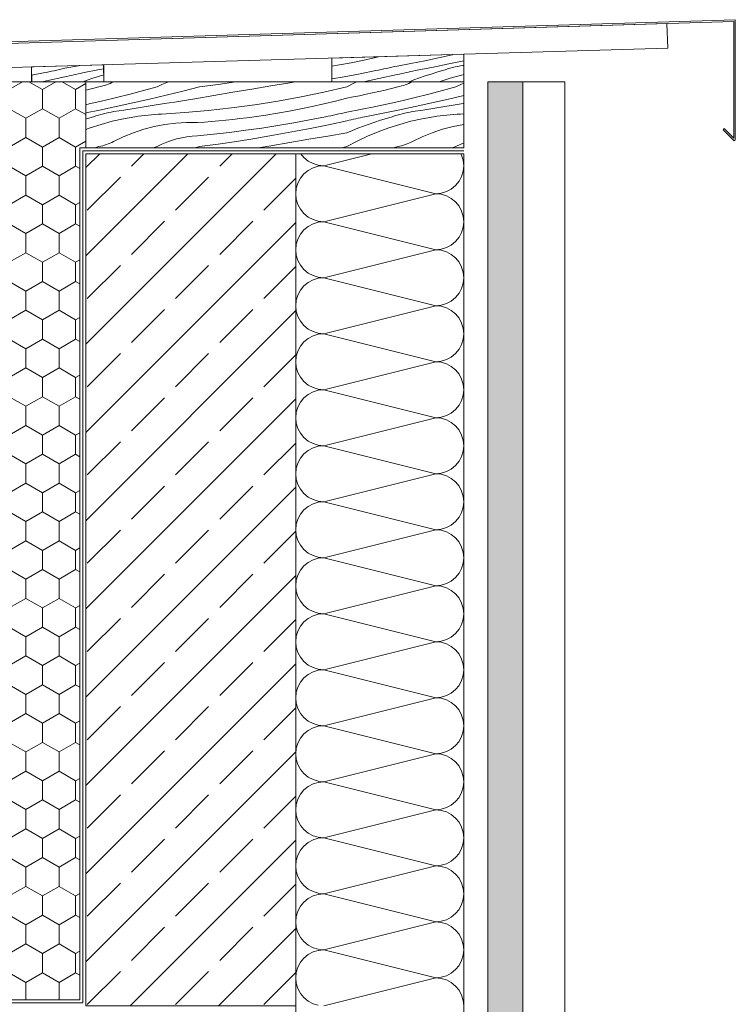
# Model space of a CAD drawing. Header units: metres. Extents: x -58265 to 854892, y -56510 to 35250.
# Tile 29 of 47: x 601743 to 602340, y -23649 to -22828. Entities that reach past the tile are written whole.
import ezdxf

# ---------------------------------------------------------------- set-up
doc = ezdxf.new("R2010")
doc.units = ezdxf.units.M
doc.header["$LTSCALE"] = 0.05
doc.layers.add('A_1_Schraffuren', color=7, linetype='Continuous')
doc.layers.add('A_4_Details_Linien', color=7, linetype='Continuous')
doc.linetypes.add('_Bitumen_1lagig', pattern='A,0,[2,L220503_DokZentrum_Borna1.Shx,S=5.079365,R=0,X=0,Y=0],-640,0', length=640)

# ---------------------------------------------------------------- blocks, each defined once
blk = doc.blocks.new('*X5', base_point=(565636.85, -30579.79))
at = {"layer": 'A_1_Schraffuren', "color": 251, "linetype": 'Continuous', "lineweight": 13}
for p, q in [((601977.66, -22939.77), (601980.26, -22942.94)), ((601980.26, -22942.94), (601983.79, -22945.84)), ((601983.79, -22945.84), (601987.83, -22948)), ((602036.77, -22939.77), (601996.76, -22949.77)), ((602111.65, -22940.85), (602111.07, -22939.77)), ((602112.98, -22945.22), (602111.65, -22940.85)), ((602113.42, -22949.77), (602112.98, -22945.22)), ((601983.79, -22953.71), (601980.26, -22956.61)), ((601987.83, -22951.55), (601983.79, -22953.71)), ((601987.83, -22948), (601992.21, -22949.33)), ((601992.21, -22950.22), (601987.83, -22951.55)), ((601992.21, -22949.33), (601996.76, -22949.77)), ((601996.76, -22949.77), (601992.21, -22950.22)), ((602090.09, -22973.11), (601996.76, -22949.77)), ((602111.65, -22958.7), (602112.98, -22954.33)), ((602112.98, -22954.33), (602113.42, -22949.77)), ((601977.36, -22960.14), (601975.2, -22964.18)), ((601980.26, -22956.61), (601977.36, -22960.14)), ((602106.59, -22966.27), (602109.49, -22962.74)), ((602109.49, -22962.74), (602111.65, -22958.7)), ((601973.87, -22968.56), (601973.42, -22973.11)), ((601975.2, -22964.18), (601973.87, -22968.56)), ((602094.64, -22972.66), (602099.02, -22971.33)), ((602099.02, -22971.33), (602103.05, -22969.18)), ((602103.05, -22969.18), (602106.59, -22966.27)), ((601973.42, -22973.11), (601973.87, -22977.66)), ((601973.87, -22977.66), (601975.2, -22982.04)), ((602090.09, -22973.11), (601996.76, -22996.44)), ((602090.09, -22973.11), (602094.64, -22972.66)), ((602094.64, -22973.56), (602090.09, -22973.11)), ((602099.02, -22974.88), (602094.64, -22973.56)), ((602103.05, -22977.04), (602099.02, -22974.88)), ((602106.59, -22979.94), (602103.05, -22977.04)), ((602109.49, -22983.48), (602106.59, -22979.94)), ((601975.2, -22982.04), (601977.36, -22986.07)), ((601977.36, -22986.07), (601980.26, -22989.61)), ((602111.65, -22987.51), (602109.49, -22983.48)), ((602112.98, -22991.89), (602111.65, -22987.51)), ((601980.26, -22989.61), (601983.79, -22992.51)), ((601983.79, -22992.51), (601987.83, -22994.66)), ((601987.83, -22994.66), (601992.21, -22995.99)), ((601992.21, -22995.99), (601996.76, -22996.44)), ((601996.76, -22996.44), (601992.21, -22996.89)), ((602090.09, -23019.77), (601996.76, -22996.44)), ((602113.42, -22996.44), (602112.98, -22991.89)), ((602112.98, -23000.99), (602113.42, -22996.44)), ((601980.26, -23003.28), (601977.36, -23006.81)), ((601983.79, -23000.37), (601980.26, -23003.28)), ((601987.83, -22998.22), (601983.79, -23000.37)), ((601992.21, -22996.89), (601987.83, -22998.22)), ((602111.65, -23005.37), (602112.98, -23000.99)), ((601975.2, -23010.85), (601973.87, -23015.22)), ((601977.36, -23006.81), (601975.2, -23010.85)), ((602103.05, -23015.84), (602106.59, -23012.94)), ((602106.59, -23012.94), (602109.49, -23009.4)), ((602109.49, -23009.4), (602111.65, -23005.37)), ((601973.87, -23015.22), (601973.42, -23019.77)), ((601973.42, -23019.77), (601973.87, -23024.33)), ((602090.09, -23019.77), (601996.76, -23043.11)), ((602090.09, -23019.77), (602094.64, -23019.33)), ((602094.64, -23020.22), (602090.09, -23019.77)), ((602094.64, -23019.33), (602099.02, -23018)), ((602099.02, -23021.55), (602094.64, -23020.22)), ((602099.02, -23018), (602103.05, -23015.84)), ((601973.87, -23024.33), (601975.2, -23028.7)), ((601975.2, -23028.7), (601977.36, -23032.74)), ((602103.05, -23023.71), (602099.02, -23021.55)), ((602106.59, -23026.61), (602103.05, -23023.71)), ((602109.49, -23030.14), (602106.59, -23026.61)), ((601977.36, -23032.74), (601980.26, -23036.27)), ((601980.26, -23036.27), (601983.79, -23039.18)), ((602111.65, -23034.18), (602109.49, -23030.14)), ((602112.98, -23038.56), (602111.65, -23034.18)), ((601983.79, -23039.18), (601987.83, -23041.33)), ((601987.83, -23044.88), (601983.79, -23047.04)), ((601987.83, -23041.33), (601992.21, -23042.66)), ((601992.21, -23043.56), (601987.83, -23044.88)), ((601992.21, -23042.66), (601996.76, -23043.11)), ((601996.76, -23043.11), (601992.21, -23043.56)), ((602090.09, -23066.44), (601996.76, -23043.11)), ((602113.42, -23043.11), (602112.98, -23038.56)), ((602112.98, -23047.66), (602113.42, -23043.11)), ((601977.36, -23053.48), (601975.2, -23057.51)), ((601980.26, -23049.94), (601977.36, -23053.48)), ((601983.79, -23047.04), (601980.26, -23049.94)), ((602109.49, -23056.07), (602111.65, -23052.04)), ((602111.65, -23052.04), (602112.98, -23047.66)), ((601973.87, -23061.89), (601973.42, -23066.44)), ((601975.2, -23057.51), (601973.87, -23061.89)), ((602103.05, -23062.51), (602106.59, -23059.61)), ((602106.59, -23059.61), (602109.49, -23056.07)), ((601973.42, -23066.44), (601973.87, -23070.99)), ((602090.09, -23066.44), (601996.76, -23089.77)), ((602090.09, -23066.44), (602094.64, -23065.99)), ((602094.64, -23066.89), (602090.09, -23066.44)), ((602094.64, -23065.99), (602099.02, -23064.66)), ((602099.02, -23068.22), (602094.64, -23066.89)), ((602099.02, -23064.66), (602103.05, -23062.51)), ((602103.05, -23070.37), (602099.02, -23068.22)), ((602106.59, -23073.28), (602103.05, -23070.37)), ((601973.87, -23070.99), (601975.2, -23075.37)), ((601975.2, -23075.37), (601977.36, -23079.4)), ((602109.49, -23076.81), (602106.59, -23073.28)), ((602111.65, -23080.85), (602109.49, -23076.81)), ((601977.36, -23079.4), (601980.26, -23082.94)), ((601980.26, -23082.94), (601983.79, -23085.84)), ((601983.79, -23085.84), (601987.83, -23088)), ((602112.98, -23085.22), (602111.65, -23080.85)), ((602113.42, -23089.77), (602112.98, -23085.22)), ((601983.79, -23093.71), (601980.26, -23096.61)), ((601987.83, -23091.55), (601983.79, -23093.71)), ((601987.83, -23088), (601992.21, -23089.33)), ((601992.21, -23090.22), (601987.83, -23091.55)), ((601992.21, -23089.33), (601996.76, -23089.77)), ((601996.76, -23089.77), (601992.21, -23090.22)), ((602090.09, -23113.11), (601996.76, -23089.77)), ((602111.65, -23098.7), (602112.98, -23094.33)), ((602112.98, -23094.33), (602113.42, -23089.77)), ((601977.36, -23100.14), (601975.2, -23104.18)), ((601980.26, -23096.61), (601977.36, -23100.14)), ((602106.59, -23106.27), (602109.49, -23102.74)), ((602109.49, -23102.74), (602111.65, -23098.7)), ((601973.87, -23108.56), (601973.42, -23113.11)), ((601975.2, -23104.18), (601973.87, -23108.56)), ((602094.64, -23112.66), (602099.02, -23111.33)), ((602099.02, -23111.33), (602103.05, -23109.18)), ((602103.05, -23109.18), (602106.59, -23106.27)), ((601973.42, -23113.11), (601973.87, -23117.66)), ((601973.87, -23117.66), (601975.2, -23122.04)), ((602090.09, -23113.11), (601996.76, -23136.44)), ((602090.09, -23113.11), (602094.64, -23112.66)), ((602094.64, -23113.56), (602090.09, -23113.11)), ((602099.02, -23114.88), (602094.64, -23113.56)), ((602103.05, -23117.04), (602099.02, -23114.88)), ((602106.59, -23119.94), (602103.05, -23117.04)), ((601975.2, -23122.04), (601977.36, -23126.07)), ((601977.36, -23126.07), (601980.26, -23129.61)), ((602109.49, -23123.48), (602106.59, -23119.94)), ((602111.65, -23127.51), (602109.49, -23123.48)), ((602112.98, -23131.89), (602111.65, -23127.51)), ((601980.26, -23129.61), (601983.79, -23132.51)), ((601983.79, -23132.51), (601987.83, -23134.66)), ((601987.83, -23134.66), (601992.21, -23135.99)), ((601992.21, -23135.99), (601996.76, -23136.44)), ((602113.42, -23136.44), (602112.98, -23131.89)), ((601980.26, -23143.28), (601977.36, -23146.81)), ((601983.79, -23140.37), (601980.26, -23143.28)), ((601987.83, -23138.22), (601983.79, -23140.37)), ((601992.21, -23136.89), (601987.83, -23138.22)), ((601996.76, -23136.44), (601992.21, -23136.89)), ((602090.09, -23159.77), (601996.76, -23136.44)), ((602111.65, -23145.37), (602112.98, -23140.99)), ((602112.98, -23140.99), (602113.42, -23136.44)), ((601975.2, -23150.85), (601973.87, -23155.22)), ((601977.36, -23146.81), (601975.2, -23150.85)), ((602106.59, -23152.94), (602109.49, -23149.4)), ((602109.49, -23149.4), (602111.65, -23145.37)), ((601973.87, -23155.22), (601973.42, -23159.77)), ((601973.42, -23159.77), (601973.87, -23164.33)), ((602090.09, -23159.77), (601996.76, -23183.11)), ((602090.09, -23159.77), (602094.64, -23159.33)), ((602094.64, -23160.22), (602090.09, -23159.77)), ((602094.64, -23159.33), (602099.02, -23158)), ((602099.02, -23161.55), (602094.64, -23160.22)), ((602099.02, -23158), (602103.05, -23155.84)), ((602103.05, -23155.84), (602106.59, -23152.94)), ((601973.87, -23164.33), (601975.2, -23168.7)), ((601975.2, -23168.7), (601977.36, -23172.74)), ((602103.05, -23163.71), (602099.02, -23161.55)), ((602106.59, -23166.61), (602103.05, -23163.71)), ((602109.49, -23170.14), (602106.59, -23166.61)), ((601977.36, -23172.74), (601980.26, -23176.27)), ((601980.26, -23176.27), (601983.79, -23179.18)), ((602111.65, -23174.18), (602109.49, -23170.14)), ((602112.98, -23178.56), (602111.65, -23174.18)), ((601983.79, -23179.18), (601987.83, -23181.33)), ((601987.83, -23184.88), (601983.79, -23187.04)), ((601987.83, -23181.33), (601992.21, -23182.66)), ((601992.21, -23183.56), (601987.83, -23184.88)), ((601992.21, -23182.66), (601996.76, -23183.11)), ((601996.76, -23183.11), (601992.21, -23183.56)), ((602090.09, -23206.44), (601996.76, -23183.11)), ((602113.42, -23183.11), (602112.98, -23178.56)), ((602112.98, -23187.66), (602113.42, -23183.11)), ((601980.26, -23189.94), (601977.36, -23193.48)), ((601983.79, -23187.04), (601980.26, -23189.94)), ((602109.49, -23196.07), (602111.65, -23192.04)), ((602111.65, -23192.04), (602112.98, -23187.66)), ((601975.2, -23197.51), (601973.87, -23201.89)), ((601977.36, -23193.48), (601975.2, -23197.51)), ((602103.05, -23202.51), (602106.59, -23199.61)), ((602106.59, -23199.61), (602109.49, -23196.07)), ((601973.87, -23201.89), (601973.42, -23206.44)), ((601973.42, -23206.44), (601973.87, -23210.99)), ((602090.09, -23206.44), (601996.76, -23229.77)), ((602090.09, -23206.44), (602094.64, -23205.99)), ((602094.64, -23206.89), (602090.09, -23206.44)), ((602094.64, -23205.99), (602099.02, -23204.66)), ((602099.02, -23208.22), (602094.64, -23206.89)), ((602099.02, -23204.66), (602103.05, -23202.51)), ((602103.05, -23210.37), (602099.02, -23208.22)), ((601973.87, -23210.99), (601975.2, -23215.37)), ((601975.2, -23215.37), (601977.36, -23219.4)), ((602106.59, -23213.28), (602103.05, -23210.37)), ((602109.49, -23216.81), (602106.59, -23213.28)), ((602111.65, -23220.85), (602109.49, -23216.81)), ((601977.36, -23219.4), (601980.26, -23222.94)), ((601980.26, -23222.94), (601983.79, -23225.84)), ((601983.79, -23225.84), (601987.83, -23228)), ((602112.98, -23225.22), (602111.65, -23220.85)), ((602113.42, -23229.77), (602112.98, -23225.22)), ((601983.79, -23233.71), (601980.26, -23236.61)), ((601987.83, -23231.55), (601983.79, -23233.71)), ((601987.83, -23228), (601992.21, -23229.33)), ((601992.21, -23230.22), (601987.83, -23231.55)), ((601992.21, -23229.33), (601996.76, -23229.77)), ((601996.76, -23229.77), (601992.21, -23230.22)), ((602090.09, -23253.11), (601996.76, -23229.77)), ((602111.65, -23238.7), (602112.98, -23234.33)), ((602112.98, -23234.33), (602113.42, -23229.77)), ((601977.36, -23240.14), (601975.2, -23244.18)), ((601980.26, -23236.61), (601977.36, -23240.14)), ((602109.49, -23242.74), (602111.65, -23238.7)), ((601973.87, -23248.56), (601973.42, -23253.11)), ((601975.2, -23244.18), (601973.87, -23248.56)), ((602099.02, -23251.33), (602103.05, -23249.18)), ((602103.05, -23249.18), (602106.59, -23246.27)), ((602106.59, -23246.27), (602109.49, -23242.74)), ((601973.42, -23253.11), (601973.87, -23257.66)), ((601973.87, -23257.66), (601975.2, -23262.04)), ((602090.09, -23253.11), (601996.76, -23276.44)), ((602090.09, -23253.11), (602094.64, -23252.66)), ((602094.64, -23253.56), (602090.09, -23253.11)), ((602094.64, -23252.66), (602099.02, -23251.33)), ((602099.02, -23254.88), (602094.64, -23253.56)), ((602103.05, -23257.04), (602099.02, -23254.88)), ((602106.59, -23259.94), (602103.05, -23257.04)), ((601975.2, -23262.04), (601977.36, -23266.07)), ((601977.36, -23266.07), (601980.26, -23269.61)), ((602109.49, -23263.48), (602106.59, -23259.94)), ((602111.65, -23267.51), (602109.49, -23263.48)), ((601980.26, -23269.61), (601983.79, -23272.51)), ((601983.79, -23272.51), (601987.83, -23274.66)), ((601987.83, -23274.66), (601992.21, -23275.99)), ((602112.98, -23271.89), (602111.65, -23267.51)), ((602113.42, -23276.44), (602112.98, -23271.89)), ((601980.26, -23283.28), (601977.36, -23286.81)), ((601983.79, -23280.37), (601980.26, -23283.28)), ((601987.83, -23278.22), (601983.79, -23280.37)), ((601992.21, -23276.89), (601987.83, -23278.22)), ((601992.21, -23275.99), (601996.76, -23276.44)), ((601996.76, -23276.44), (601992.21, -23276.89)), ((602090.09, -23299.77), (601996.76, -23276.44)), ((602111.65, -23285.37), (602112.98, -23280.99)), ((602112.98, -23280.99), (602113.42, -23276.44)), ((601975.2, -23290.84), (601973.87, -23295.22)), ((601977.36, -23286.81), (601975.2, -23290.84)), ((602106.59, -23292.94), (602109.49, -23289.4)), ((602109.49, -23289.4), (602111.65, -23285.37)), ((601973.87, -23295.22), (601973.42, -23299.77)), ((601973.42, -23299.77), (601973.87, -23304.33)), ((602090.09, -23299.77), (601996.76, -23323.11)), ((602090.09, -23299.77), (602094.64, -23299.33)), ((602094.64, -23300.22), (602090.09, -23299.77)), ((602094.64, -23299.33), (602099.02, -23298)), ((602099.02, -23298), (602103.05, -23295.84)), ((602103.05, -23295.84), (602106.59, -23292.94)), ((601973.87, -23304.33), (601975.2, -23308.7)), ((602099.02, -23301.55), (602094.64, -23300.22)), ((602103.05, -23303.71), (602099.02, -23301.55)), ((602106.59, -23306.61), (602103.05, -23303.71)), ((602109.49, -23310.14), (602106.59, -23306.61)), ((601975.2, -23308.7), (601977.36, -23312.74)), ((601977.36, -23312.74), (601980.26, -23316.27)), ((601980.26, -23316.27), (601983.79, -23319.18)), ((602111.65, -23314.18), (602109.49, -23310.14)), ((602112.98, -23318.56), (602111.65, -23314.18)), ((601983.79, -23319.18), (601987.83, -23321.33)), ((601987.83, -23321.33), (601992.21, -23322.66)), ((601992.21, -23323.56), (601987.83, -23324.88)), ((601992.21, -23322.66), (601996.76, -23323.11)), ((601996.76, -23323.11), (601992.21, -23323.56)), ((602090.09, -23346.44), (601996.76, -23323.11)), ((602113.42, -23323.11), (602112.98, -23318.56)), ((602112.98, -23327.66), (602113.42, -23323.11)), ((601980.26, -23329.94), (601977.36, -23333.48)), ((601983.79, -23327.04), (601980.26, -23329.94)), ((601987.83, -23324.88), (601983.79, -23327.04)), ((602109.49, -23336.07), (602111.65, -23332.04)), ((602111.65, -23332.04), (602112.98, -23327.66)), ((601975.2, -23337.51), (601973.87, -23341.89)), ((601977.36, -23333.48), (601975.2, -23337.51)), ((602103.05, -23342.51), (602106.59, -23339.61)), ((602106.59, -23339.61), (602109.49, -23336.07)), ((601973.87, -23341.89), (601973.42, -23346.44)), ((601973.42, -23346.44), (601973.87, -23350.99)), ((602090.09, -23346.44), (601996.76, -23369.77)), ((602090.09, -23346.44), (602094.64, -23345.99)), ((602094.64, -23346.89), (602090.09, -23346.44)), ((602094.64, -23345.99), (602099.02, -23344.66)), ((602099.02, -23348.22), (602094.64, -23346.89)), ((602099.02, -23344.66), (602103.05, -23342.51)), ((602103.05, -23350.37), (602099.02, -23348.22)), ((601973.87, -23350.99), (601975.2, -23355.37)), ((601975.2, -23355.37), (601977.36, -23359.4)), ((602106.59, -23353.28), (602103.05, -23350.37)), ((602109.49, -23356.81), (602106.59, -23353.28)), ((602111.65, -23360.84), (602109.49, -23356.81)), ((601977.36, -23359.4), (601980.26, -23362.94)), ((601980.26, -23362.94), (601983.79, -23365.84)), ((602112.98, -23365.22), (602111.65, -23360.84)), ((602113.42, -23369.77), (602112.98, -23365.22)), ((601983.79, -23373.71), (601980.26, -23376.61)), ((601983.79, -23365.84), (601987.83, -23368)), ((601987.83, -23371.55), (601983.79, -23373.71)), ((601987.83, -23368), (601992.21, -23369.33)), ((601992.21, -23370.22), (601987.83, -23371.55)), ((601992.21, -23369.33), (601996.76, -23369.77)), ((601996.76, -23369.77), (601992.21, -23370.22)), ((602090.09, -23393.11), (601996.76, -23369.77)), ((602112.98, -23374.33), (602113.42, -23369.77)), ((601977.36, -23380.14), (601975.2, -23384.18)), ((601980.26, -23376.61), (601977.36, -23380.14)), ((602109.49, -23382.74), (602111.65, -23378.7)), ((602111.65, -23378.7), (602112.98, -23374.33)), ((601973.87, -23388.56), (601973.42, -23393.11)), ((601975.2, -23384.18), (601973.87, -23388.56)), ((602099.02, -23391.33), (602103.05, -23389.18)), ((602103.05, -23389.18), (602106.59, -23386.27)), ((602106.59, -23386.27), (602109.49, -23382.74)), ((601973.42, -23393.11), (601973.87, -23397.66)), ((601973.87, -23397.66), (601975.2, -23402.04)), ((602090.09, -23393.11), (601996.76, -23416.44)), ((602090.09, -23393.11), (602094.64, -23392.66)), ((602094.64, -23393.56), (602090.09, -23393.11)), ((602094.64, -23392.66), (602099.02, -23391.33)), ((602099.02, -23394.88), (602094.64, -23393.56)), ((602103.05, -23397.04), (602099.02, -23394.88)), ((602106.59, -23399.94), (602103.05, -23397.04)), ((601975.2, -23402.04), (601977.36, -23406.07)), ((601977.36, -23406.07), (601980.26, -23409.61)), ((602109.49, -23403.48), (602106.59, -23399.94)), ((602111.65, -23407.51), (602109.49, -23403.48)), ((601980.26, -23409.61), (601983.79, -23412.51)), ((601983.79, -23412.51), (601987.83, -23414.66)), ((601987.83, -23414.66), (601992.21, -23415.99)), ((602112.98, -23411.89), (602111.65, -23407.51)), ((602113.42, -23416.44), (602112.98, -23411.89)), ((601983.79, -23420.37), (601980.26, -23423.28)), ((601987.83, -23418.22), (601983.79, -23420.37)), ((601992.21, -23416.89), (601987.83, -23418.22)), ((601992.21, -23415.99), (601996.76, -23416.44)), ((601996.76, -23416.44), (601992.21, -23416.89)), ((602090.09, -23439.77), (601996.76, -23416.44)), ((602111.65, -23425.37), (602112.98, -23420.99)), ((602112.98, -23420.99), (602113.42, -23416.44)), ((601975.2, -23430.84), (601973.87, -23435.22)), ((601977.36, -23426.81), (601975.2, -23430.84)), ((601980.26, -23423.28), (601977.36, -23426.81)), ((602106.59, -23432.94), (602109.49, -23429.4)), ((602109.49, -23429.4), (602111.65, -23425.37)), ((601973.87, -23435.22), (601973.42, -23439.77)), ((602090.09, -23439.77), (602094.64, -23439.33)), ((602094.64, -23439.33), (602099.02, -23438)), ((602099.02, -23438), (602103.05, -23435.84)), ((602103.05, -23435.84), (602106.59, -23432.94)), ((601973.42, -23439.77), (601973.87, -23444.33)), ((601973.87, -23444.33), (601975.2, -23448.7)), ((602090.09, -23439.77), (601996.76, -23463.11)), ((602094.64, -23440.22), (602090.09, -23439.77)), ((602099.02, -23441.55), (602094.64, -23440.22)), ((602103.05, -23443.71), (602099.02, -23441.55)), ((602106.59, -23446.61), (602103.05, -23443.71)), ((602109.49, -23450.14), (602106.59, -23446.61)), ((601975.2, -23448.7), (601977.36, -23452.74)), ((601977.36, -23452.74), (601980.26, -23456.27)), ((602111.65, -23454.18), (602109.49, -23450.14)), ((602112.98, -23458.56), (602111.65, -23454.18)), ((601980.26, -23456.27), (601983.79, -23459.18)), ((601983.79, -23459.18), (601987.83, -23461.33)), ((601987.83, -23461.33), (601992.21, -23462.66)), ((601992.21, -23463.56), (601987.83, -23464.88)), ((601992.21, -23462.66), (601996.76, -23463.11)), ((601996.76, -23463.11), (601992.21, -23463.56)), ((602090.09, -23486.44), (601996.76, -23463.11)), ((602113.42, -23463.11), (602112.98, -23458.56)), ((602112.98, -23467.66), (602113.42, -23463.11)), ((601980.26, -23469.94), (601977.36, -23473.48)), ((601983.79, -23467.04), (601980.26, -23469.94)), ((601987.83, -23464.88), (601983.79, -23467.04)), ((602109.49, -23476.07), (602111.65, -23472.04)), ((602111.65, -23472.04), (602112.98, -23467.66)), ((601975.2, -23477.51), (601973.87, -23481.89)), ((601977.36, -23473.48), (601975.2, -23477.51)), ((602103.05, -23482.51), (602106.59, -23479.61)), ((602106.59, -23479.61), (602109.49, -23476.07)), ((601973.87, -23481.89), (601973.42, -23486.44)), ((601973.42, -23486.44), (601973.87, -23490.99)), ((602090.09, -23486.44), (601996.76, -23509.77)), ((602090.09, -23486.44), (602094.64, -23485.99)), ((602094.64, -23486.89), (602090.09, -23486.44)), ((602094.64, -23485.99), (602099.02, -23484.66)), ((602099.02, -23488.22), (602094.64, -23486.89)), ((602099.02, -23484.66), (602103.05, -23482.51)), ((602103.05, -23490.37), (602099.02, -23488.22)), ((601973.87, -23490.99), (601975.2, -23495.37)), ((601975.2, -23495.37), (601977.36, -23499.4)), ((602106.59, -23493.28), (602103.05, -23490.37)), ((602109.49, -23496.81), (602106.59, -23493.28)), ((602111.65, -23500.84), (602109.49, -23496.81)), ((601977.36, -23499.4), (601980.26, -23502.94)), ((601980.26, -23502.94), (601983.79, -23505.84)), ((602112.98, -23505.22), (602111.65, -23500.84)), ((602113.42, -23509.77), (602112.98, -23505.22)), ((601983.79, -23505.84), (601987.83, -23508)), ((601987.83, -23511.55), (601983.79, -23513.71)), ((601987.83, -23508), (601992.21, -23509.33)), ((601992.21, -23510.22), (601987.83, -23511.55)), ((601992.21, -23509.33), (601996.76, -23509.77)), ((601996.76, -23509.77), (601992.21, -23510.22)), ((602090.09, -23533.11), (601996.76, -23509.77)), ((602112.98, -23514.33), (602113.42, -23509.77)), ((601977.36, -23520.14), (601975.2, -23524.18)), ((601980.26, -23516.61), (601977.36, -23520.14)), ((601983.79, -23513.71), (601980.26, -23516.61)), ((602109.49, -23522.74), (602111.65, -23518.7)), ((602111.65, -23518.7), (602112.98, -23514.33)), ((601973.87, -23528.56), (601973.42, -23533.11)), ((601975.2, -23524.18), (601973.87, -23528.56)), ((602099.02, -23531.33), (602103.05, -23529.18)), ((602103.05, -23529.18), (602106.59, -23526.27)), ((602106.59, -23526.27), (602109.49, -23522.74)), ((601973.42, -23533.11), (601973.87, -23537.66)), ((601973.87, -23537.66), (601975.2, -23542.04)), ((602090.09, -23533.11), (601996.76, -23556.44)), ((602090.09, -23533.11), (602094.64, -23532.66)), ((602094.64, -23533.56), (602090.09, -23533.11)), ((602094.64, -23532.66), (602099.02, -23531.33)), ((602099.02, -23534.88), (602094.64, -23533.56)), ((602103.05, -23537.04), (602099.02, -23534.88)), ((602106.59, -23539.94), (602103.05, -23537.04)), ((601975.2, -23542.04), (601977.36, -23546.07)), ((601977.36, -23546.07), (601980.26, -23549.61)), ((602109.49, -23543.48), (602106.59, -23539.94)), ((602111.65, -23547.51), (602109.49, -23543.48)), ((601980.26, -23549.61), (601983.79, -23552.51)), ((601983.79, -23552.51), (601987.83, -23554.66)), ((602112.98, -23551.89), (602111.65, -23547.51)), ((602113.42, -23556.44), (602112.98, -23551.89)), ((601983.79, -23560.37), (601980.26, -23563.28)), ((601987.83, -23558.22), (601983.79, -23560.37)), ((601987.83, -23554.66), (601992.21, -23555.99)), ((601992.21, -23556.89), (601987.83, -23558.22)), ((601992.21, -23555.99), (601996.76, -23556.44)), ((601996.76, -23556.44), (601992.21, -23556.89)), ((602090.09, -23579.77), (601996.76, -23556.44)), ((602111.65, -23565.37), (602112.98, -23560.99)), ((602112.98, -23560.99), (602113.42, -23556.44)), ((601975.2, -23570.84), (601973.87, -23575.22)), ((601977.36, -23566.81), (601975.2, -23570.84)), ((601980.26, -23563.28), (601977.36, -23566.81)), ((602106.59, -23572.94), (602109.49, -23569.4)), ((602109.49, -23569.4), (602111.65, -23565.37)), ((601973.87, -23575.22), (601973.42, -23579.77)), ((602094.64, -23579.33), (602099.02, -23578)), ((602099.02, -23578), (602103.05, -23575.84)), ((602103.05, -23575.84), (602106.59, -23572.94)), ((601973.42, -23579.77), (601973.87, -23584.33)), ((601973.87, -23584.33), (601975.2, -23588.7)), ((602090.09, -23579.77), (601996.76, -23603.11)), ((602090.09, -23579.77), (602094.64, -23579.33)), ((602094.64, -23580.22), (602090.09, -23579.77)), ((602099.02, -23581.55), (602094.64, -23580.22)), ((602103.05, -23583.71), (602099.02, -23581.55)), ((602106.59, -23586.61), (602103.05, -23583.71)), ((602109.49, -23590.14), (602106.59, -23586.61)), ((601975.2, -23588.7), (601977.36, -23592.74)), ((601977.36, -23592.74), (601980.26, -23596.27)), ((602111.65, -23594.18), (602109.49, -23590.14)), ((602112.98, -23598.56), (602111.65, -23594.18)), ((601980.26, -23596.27), (601983.79, -23599.18)), ((601983.79, -23599.18), (601987.83, -23601.33)), ((601987.83, -23601.33), (601992.21, -23602.66)), ((601992.21, -23603.56), (601987.83, -23604.88)), ((601992.21, -23602.66), (601996.76, -23603.11)), ((601996.76, -23603.11), (601992.21, -23603.56)), ((602090.09, -23626.44), (601996.76, -23603.11)), ((602113.42, -23603.11), (602112.98, -23598.56)), ((602112.98, -23607.66), (602113.42, -23603.11)), ((601980.26, -23609.94), (601977.36, -23613.48)), ((601983.79, -23607.04), (601980.26, -23609.94)), ((601987.83, -23604.88), (601983.79, -23607.04)), ((602111.65, -23612.04), (602112.98, -23607.66)), ((601975.2, -23617.51), (601973.87, -23621.89)), ((601977.36, -23613.48), (601975.2, -23617.51)), ((602103.05, -23622.51), (602106.59, -23619.61)), ((602106.59, -23619.61), (602109.49, -23616.07)), ((602109.49, -23616.07), (602111.65, -23612.04)), ((601973.87, -23621.89), (601973.42, -23626.44)), ((601973.42, -23626.44), (601973.87, -23630.99)), ((602090.09, -23626.44), (601996.76, -23649.77)), ((602090.09, -23626.44), (602094.64, -23625.99)), ((602094.64, -23626.89), (602090.09, -23626.44)), ((602094.64, -23625.99), (602099.02, -23624.66)), ((602099.02, -23628.22), (602094.64, -23626.89)), ((602099.02, -23624.66), (602103.05, -23622.51)), ((602103.05, -23630.37), (602099.02, -23628.22)), ((601973.87, -23630.99), (601975.2, -23635.37)), ((601975.2, -23635.37), (601977.36, -23639.4)), ((602106.59, -23633.28), (602103.05, -23630.37)), ((602109.49, -23636.81), (602106.59, -23633.28)), ((601977.36, -23639.4), (601980.26, -23642.94)), ((601980.26, -23642.94), (601983.79, -23645.84)), ((602111.65, -23640.84), (602109.49, -23636.81)), ((602112.98, -23645.22), (602111.65, -23640.84)), ((601983.79, -23645.84), (601987.83, -23648)), ((601987.83, -23648), (601992.21, -23649.33)), ((602113.42, -23649.77), (602112.98, -23645.22))]:
    blk.add_line(p, q, dxfattribs=at)
blk = doc.blocks.new('*X6', base_point=(565636.85, -30579.79))
at = {"layer": 'A_1_Schraffuren', "color": 251, "linetype": 'Continuous', "lineweight": 13}
for p, q in [((602019.55, -22863.97), (602009.86, -22865.83)), ((602029.2, -22861.97), (602019.55, -22863.97)), ((602038.83, -22859.82), (602029.2, -22861.97)), ((602042.26, -22859), (602038.83, -22859.82)), ((602069.46, -22864.55), (602057.99, -22866.72)), ((602080.91, -22862.25), (602069.46, -22864.55)), ((602092.32, -22859.82), (602080.91, -22862.25)), ((602100.88, -22864.99), (602086.91, -22867.81)), ((602103.71, -22857.25), (602092.32, -22859.82)), ((602113.46, -22862.34), (602100.88, -22864.99)), ((602103.96, -22857.19), (602103.71, -22857.25)), ((602009.86, -22865.83), (602003.55, -22866.94)), ((602027, -22873.14), (602013.72, -22875.58)), ((602040.24, -22870.52), (602027, -22873.14)), ((602042.47, -22870.06), (602040.24, -22870.52)), ((602044.69, -22869.6), (602042.47, -22870.06)), ((602046.91, -22869.13), (602044.69, -22869.6)), ((602049.12, -22868.66), (602046.91, -22869.13)), ((602051.34, -22868.18), (602049.12, -22868.66)), ((602053.56, -22867.7), (602051.34, -22868.18)), ((602055.77, -22867.21), (602053.56, -22867.7)), ((602057.99, -22866.72), (602055.77, -22867.21)), ((602059.85, -22873.47), (602057.99, -22873.88)), ((602061.72, -22873.05), (602059.85, -22873.47)), ((602063.58, -22872.64), (602061.72, -22873.05)), ((602065.45, -22872.22), (602063.58, -22872.64)), ((602067.31, -22871.8), (602065.45, -22872.22)), ((602069.18, -22871.38), (602067.31, -22871.8)), ((602071.04, -22870.95), (602069.18, -22871.38)), ((602072.9, -22870.52), (602071.04, -22870.95)), ((602086.91, -22867.81), (602072.9, -22870.52)), ((602081.39, -22874.96), (602086.16, -22873.4)), ((602086.16, -22873.4), (602090.95, -22871.92)), ((602090.95, -22871.92), (602095.76, -22870.52)), ((602097.84, -22869.81), (602095.76, -22870.52)), ((602099.94, -22869.15), (602097.84, -22869.81)), ((602102.05, -22868.54), (602099.94, -22869.15)), ((602104.18, -22867.98), (602102.05, -22868.54)), ((602106.31, -22867.47), (602104.18, -22867.98)), ((602108.46, -22867.01), (602106.31, -22867.47)), ((602110.62, -22866.6), (602108.46, -22867.01)), ((602112.79, -22866.24), (602110.62, -22866.6)), ((602113.48, -22866.14), (602112.79, -22866.24)), ((602013.72, -22875.58), (602003.55, -22877.31)), ((602042.74, -22877.14), (602029.76, -22879.77)), ((602057.99, -22873.88), (602042.74, -22877.14)), ((602068.09, -22879.77), (602071.94, -22878.3)), ((602071.94, -22878.3), (602076.66, -22876.59)), ((602076.66, -22876.59), (602081.39, -22874.96)), ((602093.03, -22879.76), (602102.18, -22876.84)), ((602102.18, -22876.84), (602111.45, -22874.32)), ((602111.45, -22874.32), (602113.52, -22873.85))]:
    blk.add_line(p, q, dxfattribs=at)
blk = doc.blocks.new('*X8', base_point=(565636.85, -30579.79))
at = {"layer": 'A_1_Schraffuren', "color": 251, "linetype": 'Continuous', "lineweight": 13}
for p, q in [((601763.19, -22872.43), (601753.33, -22874.38)), ((601765.41, -22871.97), (601763.19, -22872.43)), ((601767.63, -22871.51), (601765.41, -22871.97)), ((601769.85, -22871.04), (601767.63, -22871.51)), ((601772.07, -22870.57), (601769.85, -22871.04)), ((601774.29, -22870.09), (601772.07, -22870.57)), ((601776.51, -22869.6), (601774.29, -22870.09)), ((601778.72, -22869.12), (601776.51, -22869.6)), ((601780.93, -22868.62), (601778.72, -22869.12)), ((601792.41, -22866.46), (601780.93, -22868.62)), ((601792.13, -22873.28), (601790.26, -22873.7)), ((601793.99, -22872.85), (601792.13, -22873.28)), ((601793.12, -22866.31), (601792.41, -22866.46)), ((601795.85, -22872.43), (601793.99, -22872.85)), ((601809.85, -22869.72), (601795.85, -22872.43)), ((601813.37, -22869.01), (601809.85, -22869.72)), ((601765.69, -22879.04), (601762.09, -22879.77)), ((601780.93, -22875.78), (601765.69, -22879.04)), ((601782.8, -22875.37), (601780.93, -22875.78)), ((601784.67, -22874.96), (601782.8, -22875.37)), ((601786.53, -22874.54), (601784.67, -22874.96)), ((601788.4, -22874.12), (601786.53, -22874.54)), ((601790.26, -22873.7), (601788.4, -22874.12)), ((601796.09, -22879.77), (601799.6, -22878.49)), ((601799.6, -22878.49), (601804.34, -22876.86)), ((601804.34, -22876.86), (601809.11, -22875.3)), ((601809.11, -22875.3), (601813.39, -22873.98))]:
    blk.add_line(p, q, dxfattribs=at)
blk = doc.blocks.new('*X9', base_point=(565636.85, -30579.79))
at = {"layer": 'A_1_Schraffuren', "color": 251, "linetype": 'Continuous', "lineweight": 13}
for p, q in [((601818.67, -22881.16), (601817.18, -22881.78)), ((601820.14, -22880.49), (601818.67, -22881.16)), ((601821.58, -22879.77), (601820.14, -22880.49)), ((601865.88, -22880.41), (601861.85, -22882.13)), ((601867.63, -22879.77), (601865.88, -22880.41)), ((601923.4, -22879.77), (601908.66, -22881.96)), ((601968.46, -22880.6), (601952.61, -22883.27)), ((601973.35, -22879.77), (601968.46, -22880.6)), ((602016, -22884.08), (602024.15, -22879.77)), ((602067.69, -22881.16), (602066.21, -22881.78)), ((602069.16, -22880.49), (602067.69, -22881.16)), ((602070.6, -22879.77), (602069.16, -22880.49)), ((602113.55, -22880.99), (602110.88, -22882.13)), ((601798.89, -22886.68), (601798.42, -22886.79)), ((601804.18, -22885.4), (601798.89, -22886.68)), ((601809.46, -22884.08), (601804.18, -22885.4)), ((601811.03, -22883.73), (601809.46, -22884.08)), ((601812.6, -22883.33), (601811.03, -22883.73)), ((601814.14, -22882.87), (601812.6, -22883.33)), ((601815.67, -22882.35), (601814.14, -22882.87)), ((601817.18, -22881.78), (601815.67, -22882.35)), ((601846.68, -22887.19), (601835.39, -22890.16)), ((601857.93, -22884.08), (601846.68, -22887.19)), ((601861.85, -22882.13), (601857.93, -22884.08)), ((601879.4, -22887.6), (601865.54, -22891)), ((601893.22, -22884.08), (601879.4, -22887.6)), ((601908.66, -22881.96), (601893.22, -22884.08)), ((601920.91, -22888.59), (601905.06, -22891.25)), ((601936.76, -22885.93), (601920.91, -22888.59)), ((601952.61, -22883.27), (601936.76, -22885.93)), ((601996.97, -22888.5), (601977.85, -22892.46)), ((602016, -22884.08), (601996.97, -22888.5)), ((602037.31, -22889.12), (602032, -22890.28)), ((602042.62, -22887.92), (602037.31, -22889.12)), ((602047.92, -22886.68), (602042.62, -22887.92)), ((602053.2, -22885.4), (602047.92, -22886.68)), ((602058.48, -22884.08), (602053.2, -22885.4)), ((602060.06, -22883.73), (602058.48, -22884.08)), ((602061.62, -22883.33), (602060.06, -22883.73)), ((602063.17, -22882.87), (602061.62, -22883.33)), ((602064.7, -22882.35), (602063.17, -22882.87)), ((602066.21, -22881.78), (602064.7, -22882.35)), ((602095.7, -22887.19), (602084.41, -22890.16)), ((602106.95, -22884.08), (602095.7, -22887.19)), ((602110.88, -22882.13), (602106.95, -22884.08)), ((601812.7, -22895.71), (601801.32, -22898.28)), ((601824.06, -22893), (601812.7, -22895.71)), ((601837.76, -22897.45), (601823.83, -22900.51)), ((601835.39, -22890.16), (601824.06, -22893)), ((601851.67, -22894.28), (601837.76, -22897.45)), ((601865.54, -22891), (601851.67, -22894.28)), ((601863.94, -22898.05), (601855.51, -22899.41)), ((601872.36, -22896.68), (601863.94, -22898.05)), ((601880.79, -22895.3), (601872.36, -22896.68)), ((601889.21, -22893.9), (601880.79, -22895.3)), ((601905.06, -22891.25), (601889.21, -22893.9)), ((601958.63, -22895.97), (601939.34, -22899.03)), ((601977.85, -22892.46), (601958.63, -22895.97)), ((602006.44, -22895.99), (601996.85, -22898.28)), ((602016, -22893.55), (602006.44, -22895.99)), ((602021.34, -22892.5), (602016, -22893.55)), ((602026.67, -22891.41), (602021.34, -22892.5)), ((602032, -22890.28), (602026.67, -22891.41)), ((602061.73, -22895.71), (602050.34, -22898.28)), ((602073.09, -22893), (602061.73, -22895.71)), ((602086.79, -22897.45), (602072.86, -22900.51)), ((602084.41, -22890.16), (602073.09, -22893)), ((602100.69, -22894.28), (602086.79, -22897.45)), ((602113.53, -22891.24), (602100.69, -22894.28)), ((602112.96, -22898.05), (602104.54, -22899.41)), ((602113.51, -22897.96), (602112.96, -22898.05)), ((601801.32, -22898.28), (601798.42, -22898.9)), ((601809.88, -22903.45), (601798.42, -22905.76)), ((601823.83, -22900.51), (601809.88, -22903.45)), ((601815.31, -22905.94), (601813.17, -22906.45)), ((601817.45, -22905.48), (601815.31, -22905.94)), ((601819.61, -22905.07), (601817.45, -22905.48)), ((601821.78, -22904.71), (601819.61, -22905.07)), ((601830.22, -22903.4), (601821.78, -22904.71)), ((601838.65, -22902.09), (601830.22, -22903.4)), ((601847.08, -22900.75), (601838.65, -22902.09)), ((601855.51, -22899.41), (601847.08, -22900.75)), ((601881.1, -22905.46), (601861.6, -22906.68)), ((601900.56, -22903.77), (601881.1, -22905.46)), ((601919.98, -22901.63), (601900.56, -22903.77)), ((601939.34, -22899.03), (601919.98, -22901.63)), ((601958.16, -22906), (601948.42, -22907.57)), ((601967.87, -22904.29), (601958.16, -22906)), ((601977.56, -22902.43), (601967.87, -22904.29)), ((601987.22, -22900.43), (601977.56, -22902.43)), ((601996.85, -22898.28), (601987.22, -22900.43)), ((602011.57, -22906.16), (602009.36, -22906.65)), ((602013.79, -22905.68), (602011.57, -22906.16)), ((602016, -22905.18), (602013.79, -22905.68)), ((602027.48, -22903.02), (602016, -22905.18)), ((602038.92, -22900.72), (602027.48, -22903.02)), ((602044.92, -22906.28), (602030.92, -22908.99)), ((602050.34, -22898.28), (602038.92, -22900.72)), ((602058.9, -22903.45), (602044.92, -22906.28)), ((602072.86, -22900.51), (602058.9, -22903.45)), ((602064.33, -22905.94), (602062.19, -22906.45)), ((602066.48, -22905.48), (602064.33, -22905.94)), ((602068.64, -22905.07), (602066.48, -22905.48)), ((602070.81, -22904.71), (602068.64, -22905.07)), ((602079.24, -22903.4), (602070.81, -22904.71)), ((602087.68, -22902.09), (602079.24, -22903.4)), ((602096.11, -22900.75), (602087.68, -22902.09)), ((602104.54, -22899.41), (602096.11, -22900.75)), ((601798.42, -22910.85), (601799.94, -22910.39)), ((601799.94, -22910.39), (601804.75, -22908.99)), ((601806.83, -22908.28), (601804.75, -22908.99)), ((601808.93, -22907.62), (601806.83, -22908.28)), ((601811.04, -22907.01), (601808.93, -22907.62)), ((601813.17, -22906.45), (601811.04, -22907.01)), ((601811.17, -22915.3), (601820.45, -22912.78)), ((601820.45, -22912.78), (601829.82, -22910.68)), ((601829.82, -22910.68), (601839.28, -22908.99)), ((601842.05, -22908.57), (601839.28, -22908.99)), ((601844.84, -22908.19), (601842.05, -22908.57)), ((601847.62, -22907.85), (601844.84, -22908.19)), ((601850.41, -22907.55), (601847.62, -22907.85)), ((601853.21, -22907.28), (601850.41, -22907.55)), ((601856, -22907.04), (601853.21, -22907.28)), ((601858.8, -22906.84), (601856, -22907.04)), ((601861.6, -22906.68), (601858.8, -22906.84)), ((601873.39, -22914.25), (601864.4, -22915.38)), ((601882.43, -22913.71), (601873.39, -22914.25)), ((601891.49, -22913.75), (601882.43, -22913.71)), ((601897.4, -22913.34), (601891.49, -22913.75)), ((601903.31, -22912.88), (601897.4, -22913.34)), ((601909.22, -22912.36), (601903.31, -22912.88)), ((601915.12, -22911.8), (601909.22, -22912.36)), ((601921.01, -22911.17), (601915.12, -22911.8)), ((601926.9, -22910.5), (601921.01, -22911.17)), ((601932.78, -22909.77), (601926.9, -22910.5)), ((601938.66, -22908.99), (601932.78, -22909.77)), ((601948.42, -22907.57), (601938.66, -22908.99)), ((601971.74, -22914.04), (601958.43, -22916.3)), ((601985.02, -22911.61), (601971.74, -22914.04)), ((601998.26, -22908.99), (601985.02, -22911.61)), ((602000.48, -22908.53), (601998.26, -22908.99)), ((602002.7, -22908.07), (602000.48, -22908.53)), ((602016, -22912.34), (602000.76, -22915.6)), ((602004.92, -22907.6), (602002.7, -22908.07)), ((602007.14, -22907.12), (602004.92, -22907.6)), ((602009.36, -22906.65), (602007.14, -22907.12)), ((602017.87, -22911.93), (602016, -22912.34)), ((602019.74, -22911.52), (602017.87, -22911.93)), ((602021.6, -22911.1), (602019.74, -22911.52)), ((602023.47, -22910.68), (602021.6, -22911.1)), ((602025.33, -22910.26), (602023.47, -22910.68)), ((602027.19, -22909.84), (602025.33, -22910.26)), ((602029.06, -22909.41), (602027.19, -22909.84)), ((602030.92, -22908.99), (602029.06, -22909.41)), ((602034.67, -22915.05), (602039.41, -22913.42)), ((602039.41, -22913.42), (602044.18, -22911.86)), ((602044.18, -22911.86), (602048.97, -22910.39)), ((602048.97, -22910.39), (602053.78, -22908.99)), ((602055.86, -22908.28), (602053.78, -22908.99)), ((602057.96, -22907.62), (602055.86, -22908.28)), ((602060.07, -22907.01), (602057.96, -22907.62)), ((602062.19, -22906.45), (602060.07, -22907.01)), ((602060.2, -22915.3), (602069.47, -22912.78)), ((602069.47, -22912.78), (602078.84, -22910.68)), ((602078.84, -22910.68), (602088.3, -22908.99)), ((602091.08, -22908.57), (602088.3, -22908.99)), ((602093.86, -22908.19), (602091.08, -22908.57)), ((602096.65, -22907.85), (602093.86, -22908.19)), ((602099.44, -22907.55), (602096.65, -22907.85)), ((602102.23, -22907.28), (602099.44, -22907.55)), ((602105.03, -22907.04), (602102.23, -22907.28)), ((602107.83, -22906.84), (602105.03, -22907.04)), ((602110.63, -22906.68), (602107.83, -22906.84)), ((602113.49, -22906.5), (602110.63, -22906.68)), ((601798.42, -22919.56), (601802.02, -22918.23)), ((601802.02, -22918.23), (601811.17, -22915.3)), ((601838.13, -22922.23), (601829.74, -22925.63)), ((601846.73, -22919.37), (601838.13, -22922.23)), ((601855.5, -22917.09), (601846.73, -22919.37)), ((601864.4, -22915.38), (601855.5, -22917.09)), ((601918.34, -22921.98), (601904.92, -22923.51)), ((601931.73, -22920.27), (601918.34, -22921.98)), ((601945.09, -22918.38), (601931.73, -22920.27)), ((601958.43, -22916.3), (601945.09, -22918.38)), ((601970.18, -22921.64), (601954.84, -22924.41)), ((601985.48, -22918.7), (601970.18, -22921.64)), ((602000.76, -22915.6), (601985.48, -22918.7)), ((602016, -22922.36), (602000.16, -22925.04)), ((602016, -22922.36), (602020.63, -22920.42)), ((602020.63, -22920.42), (602025.28, -22918.55)), ((602025.28, -22918.55), (602029.96, -22916.76)), ((602029.96, -22916.76), (602034.67, -22915.05)), ((602033.18, -22925.28), (602042.03, -22921.56)), ((602042.03, -22921.56), (602051.05, -22918.23)), ((602051.05, -22918.23), (602060.2, -22915.3)), ((602087.16, -22922.23), (602078.76, -22925.63)), ((602095.76, -22919.37), (602087.16, -22922.23)), ((602104.52, -22917.09), (602095.76, -22919.37)), ((602113.42, -22915.38), (602104.52, -22917.09)), ((602113.48, -22915.37), (602113.42, -22915.38)), ((601820.14, -22930.3), (601818.67, -22930.97)), ((601821.58, -22929.57), (601820.14, -22930.3)), ((601829.74, -22925.63), (601821.58, -22929.57)), ((601865.88, -22930.21), (601861.85, -22931.94)), ((601870, -22928.72), (601865.88, -22930.21)), ((601874.19, -22927.46), (601870, -22928.72)), ((601878.46, -22926.44), (601874.19, -22927.46)), ((601882.77, -22925.67), (601878.46, -22926.44)), ((601887.12, -22925.14), (601882.77, -22925.67)), ((601891.49, -22924.86), (601887.12, -22925.14)), ((601904.92, -22923.51), (601891.49, -22924.86)), ((601924.08, -22929.48), (601908.66, -22931.76)), ((601939.47, -22927.03), (601924.08, -22929.48)), ((601954.84, -22924.41), (601939.47, -22927.03)), ((601968.46, -22930.4), (601952.61, -22933.07)), ((601984.31, -22927.73), (601968.46, -22930.4)), ((602000.16, -22925.04), (601984.31, -22927.73)), ((602016, -22933.89), (602024.5, -22929.39)), ((602024.5, -22929.39), (602033.18, -22925.28)), ((602069.16, -22930.3), (602067.69, -22930.97)), ((602070.6, -22929.57), (602069.16, -22930.3)), ((602078.76, -22925.63), (602070.6, -22929.57)), ((602113.44, -22930.84), (602110.88, -22931.94)), ((601809.46, -22933.89), (601805.91, -22934.77)), ((601811.03, -22933.54), (601809.46, -22933.89)), ((601812.6, -22933.13), (601811.03, -22933.54)), ((601814.14, -22932.67), (601812.6, -22933.13)), ((601815.67, -22932.16), (601814.14, -22932.67)), ((601817.18, -22931.59), (601815.67, -22932.16)), ((601818.67, -22930.97), (601817.18, -22931.59)), ((601857.93, -22933.89), (601854.73, -22934.77)), ((601861.85, -22931.94), (601857.93, -22933.89)), ((601893.22, -22933.89), (601889.74, -22934.77)), ((601908.66, -22931.76), (601893.22, -22933.89)), ((601952.61, -22933.07), (601942.52, -22934.77)), ((602016, -22933.89), (602012.2, -22934.77)), ((602058.48, -22933.89), (602054.94, -22934.77)), ((602060.06, -22933.54), (602058.48, -22933.89)), ((602061.62, -22933.13), (602060.06, -22933.54)), ((602063.17, -22932.67), (602061.62, -22933.13)), ((602064.7, -22932.16), (602063.17, -22932.67)), ((602066.21, -22931.59), (602064.7, -22932.16)), ((602067.69, -22930.97), (602066.21, -22931.59)), ((602106.95, -22933.89), (602103.76, -22934.77)), ((602110.88, -22931.94), (602106.95, -22933.89))]:
    blk.add_line(p, q, dxfattribs=at)

msp = doc.modelspace()

# ---------------------------------------------------------------- hatches: boundary and pattern name
at = {"layer": 'A_1_Schraffuren', "linetype": 'Continuous', "lineweight": 15}
h = msp.add_hatch(dxfattribs=at)
h.set_pattern_fill('Verband__Sechseck_3_0002', style=0, pattern_type=2)
h.set_pattern_definition([(90, (601748.425, -23262.272), (-27.7128, 0), [16, -32]), (90, (601734.568, -23238.272), (-27.7128, 0), [16, -32]), (150, (601748.425, -23246.272), (13.8564, 24), [16, -32]), (150, (601720.712, -23246.272), (13.8564, 24), [16, -32]), (210, (601748.425, -23262.272), (-13.8564, 24), [16, -32]), (210, (601720.712, -23262.272), (-13.8564, 24), [16, -32])])
h.paths.add_polyline_path([(601698.425, -22879.772), (601698.425, -23644.772), (601793.425, -23644.772), (601793.425, -22934.772), (601798.425, -22934.772), (601798.425, -22879.772)])
at = {"layer": 'A_1_Schraffuren', "linetype": 'Continuous', "lineweight": 18}
msp.add_hatch(color=49, dxfattribs=at).paths.add_polyline_path([(602133.425, -24409.772), (602162.77, -24409.772), (602162.77, -22879.772), (602133.425, -22879.772)])
at = {"layer": 'A_1_Schraffuren', "linetype": 'Continuous', "lineweight": 13}
h = msp.add_hatch(dxfattribs=at)
h.set_pattern_fill('Beton__Stahlbeton_0002', color=251, style=0, pattern_type=2)
h.set_pattern_definition([(45, (565636.85, -30579.794), (-36.76955, 36.76955), []), (45, (565618.465, -30561.41), (-36.76955, 36.76955), [39, -13])])
h.paths.add_polyline_path([(601973.425, -22939.772), (601798.425, -22939.772), (601798.425, -23649.772), (601973.425, -23649.772)])

# ---------------------------------------------------------------- linework, layer by layer
at = {"layer": 'A_1_Schraffuren', "color": 7, "linetype": 'Continuous', "lineweight": 15, "flags": 128}
for points in [[(602003.55, -22879.772), (602113.55, -22879.772), (602113.427, -22856.91), (602003.55, -22860.136)], [(601753.327, -22879.772), (601813.425, -22879.772), (601813.349, -22865.721), (601753.327, -22867.483)], [(601698.425, -22879.772), (601698.425, -23644.772), (601793.425, -23644.772), (601793.425, -22934.772), (601798.425, -22934.772), (601798.425, -22879.772)], [(601798.425, -22934.772), (602113.435, -22934.772), (602113.55, -22879.772), (601798.425, -22879.772)], [(601973.425, -22939.772), (601798.425, -22939.772), (601798.425, -23649.772), (601973.425, -23649.772)], [(601973.425, -22939.772), (601973.425, -24429.772), (602113.425, -24429.772), (602113.425, -22939.772)]]:
    msp.add_lwpolyline(points, close=True, dxfattribs=at)
at = {"layer": 'A_4_Details_Linien', "color": 7, "linetype": 'Continuous', "lineweight": 15}
for points in [[(601667.42, -22939.279), (601668.425, -22940.189), (601659.208, -22949.406), (601658.251, -22948.449), (601658.251, -22848.858), (602339.751, -22828.095), (602339.751, -22928.094), (602338.794, -22929.051), (602329.624, -22919.882), (602330.535, -22918.877), (602338.397, -22926.74), (602338.404, -22829.499), (601659.605, -22850.164), (601659.605, -22947.095)], [(602283.425, -22851.919), (602282.701, -22831.201), (601659.605, -22850.166), (601660.305, -22870.214)], [(602003.55, -22860.136), (602003.55, -22879.772), (602113.55, -22879.772), (602113.427, -22856.91)], [(601753.425, -22879.772), (601753.327, -22867.483), (601813.425, -22865.718), (601813.425, -22879.772)], [(602113.55, -22879.772), (601798.425, -22879.772), (601798.425, -22934.772), (602113.435, -22934.772)], [(602133.425, -24409.772), (602197.77, -24409.772), (602197.77, -22879.772), (602133.425, -22879.772)]]:
    msp.add_lwpolyline(points, close=True, dxfattribs=at)
msp.add_lwpolyline([(602162.77, -22879.772), (602162.77, -24409.772)], dxfattribs=at)
at = {"layer": 'A_4_Details_Linien', "color": 7, "linetype": '_Bitumen_1lagig', "lineweight": 15}
msp.add_lwpolyline([(602113.425, -22937.272), (601795.925, -22937.272), (601795.925, -23647.272), (600197.834, -23647.272)], dxfattribs=at)

# ---------------------------------------------------------------- block references
at = {"layer": 'A_1_Schraffuren', "color": 251, "linetype": 'Continuous', "lineweight": 13}
for name in ['*X6', '*X8', '*X9', '*X5']:
    msp.add_blockref(name, (565636.85, -30579.794), dxfattribs=at)

doc.saveas('drawing.dxf')
